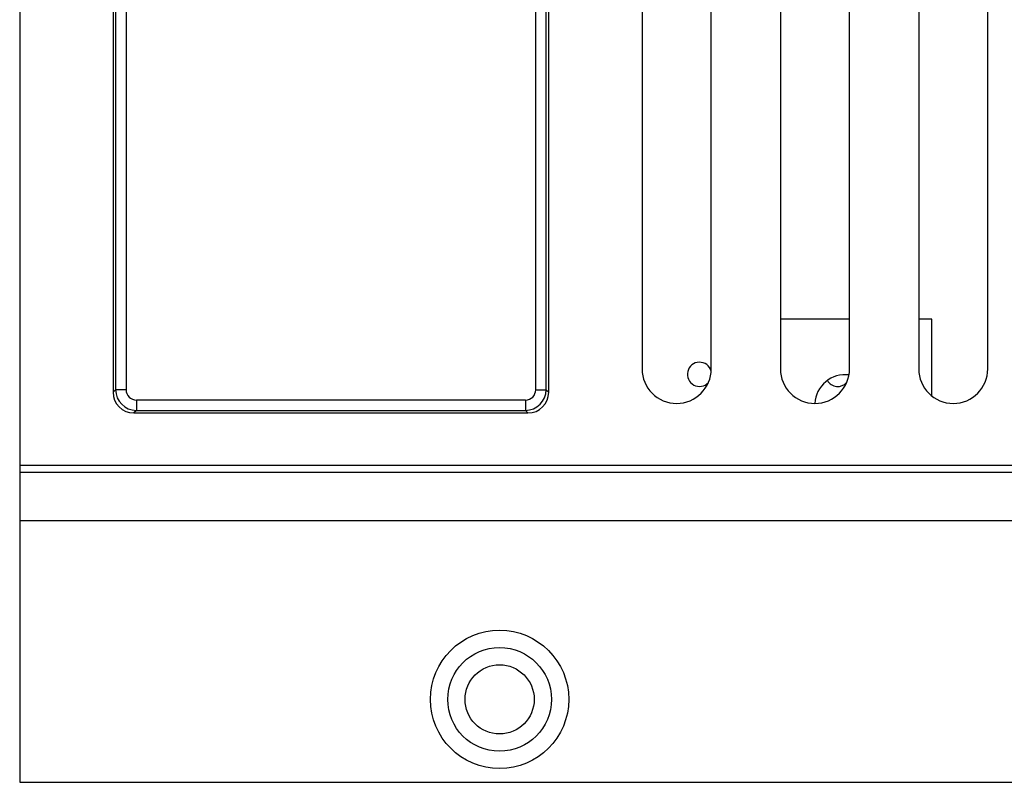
# Model space of a CAD drawing. Header units: inches. Extents: x 0.2 to 16.8, y 0.2 to 10.8.
# Tile 12 of 25: x 11.9 to 13.3, y 3 to 4.1. Entities that reach past the tile are written whole.
import ezdxf

# ---------------------------------------------------------------- set-up
doc = ezdxf.new("R2010")
doc.units = ezdxf.units.IN
doc.header["$LTSCALE"] = 0.935
doc.header["$MEASUREMENT"] = 0
doc.layers.get('0').update_dxf_attribs({"linetype": 'CONTINUOUS'})

msp = doc.modelspace()

# ---------------------------------------------------------------- linework, layer by layer
at = {"color": 7, "linetype": 'CONTINUOUS'}
for p, q in [((11.8755, 6.7783), (11.8755, 2.9683)), ((12.0105, 4.1725), (12.0105, 3.5324)), ((12.6405, 3.5324), (12.6405, 4.1725)), ((12.7755, 4.1563), (12.7755, 3.5663)), ((12.8755, 3.5663), (12.8755, 4.1563)), ((12.9755, 4.1563), (12.9755, 3.5663)), ((13.0755, 3.5663), (13.0755, 4.1563)), ((13.1755, 4.1563), (13.1755, 3.5663)), ((13.2755, 3.5663), (13.2755, 4.1563)), ((12.0142, 4.0933), (12.0142, 3.5361)), ((12.0292, 4.0933), (12.0292, 3.5361)), ((12.6217, 3.5361), (12.6217, 4.0933)), ((12.6367, 3.5361), (12.6367, 4.0933)), ((13.0755, 3.6383), (12.9755, 3.6383)), ((13.1945, 3.6383), (13.1755, 3.6383)), ((13.1945, 3.5271), (13.1945, 3.6383)), ((12.0142, 3.5361), (12.0105, 3.5324)), ((12.0292, 3.5361), (12.0142, 3.5361)), ((12.6217, 3.5361), (12.6367, 3.5361)), ((12.6367, 3.5361), (12.6405, 3.5324)), ((12.0442, 3.5212), (12.6067, 3.5212)), ((12.0442, 3.5212), (12.0442, 3.5062)), ((12.6067, 3.5212), (12.6067, 3.5062)), ((12.0442, 3.5062), (12.0404, 3.5024)), ((12.0442, 3.5062), (12.6067, 3.5062)), ((12.6067, 3.5062), (12.6105, 3.5024)), ((12.0404, 3.5024), (12.6105, 3.5024)), ((14.2635, 3.4263), (11.8755, 3.4263)), ((14.2635, 3.4163), (11.8755, 3.4163)), ((14.2635, 3.3463), (11.8755, 3.3463)), ((11.8755, 2.9683), (14.2635, 2.9683))]:
    msp.add_line(p, q, dxfattribs=at)
for radius in [0.1, 0.075, 0.05]:
    msp.add_circle((12.5695, 3.0883), radius, dxfattribs=at)
for centre, radius, start, end in [((12.8585, 3.5583), 0.0175, 15.4491, 317.3349), ((12.8255, 3.5663), 0.05, 180, 360), ((13.0255, 3.5663), 0.05, 180, 360), ((13.2255, 3.5663), 0.05, 180, 360), ((13.0695, 3.5133), 0.0445, 83.2981, 176.1128), ((13.0585, 3.5583), 0.0175, 210.7888, 317.3349), ((12.0442, 3.5362), 0.03, 180.0545, 269.9455), ((12.0442, 3.5361), 0.015, 179.9771, 270.0226), ((12.6067, 3.5362), 0.03, 270.0545, 359.9455), ((12.6068, 3.5361), 0.015, 269.9771, 0.0226)]:
    msp.add_arc(centre, radius, start, end, dxfattribs=at)
for centre, major_axis in [((12.0405, 3.5325), (0.0213, 0.0213)), ((12.6104, 3.5325), (-0.0213, 0.0213))]:
    msp.add_ellipse(centre, major_axis=major_axis, ratio=0.998099, start_param=-3.926039, end_param=-2.357146, dxfattribs=at)

doc.saveas('drawing.dxf')
